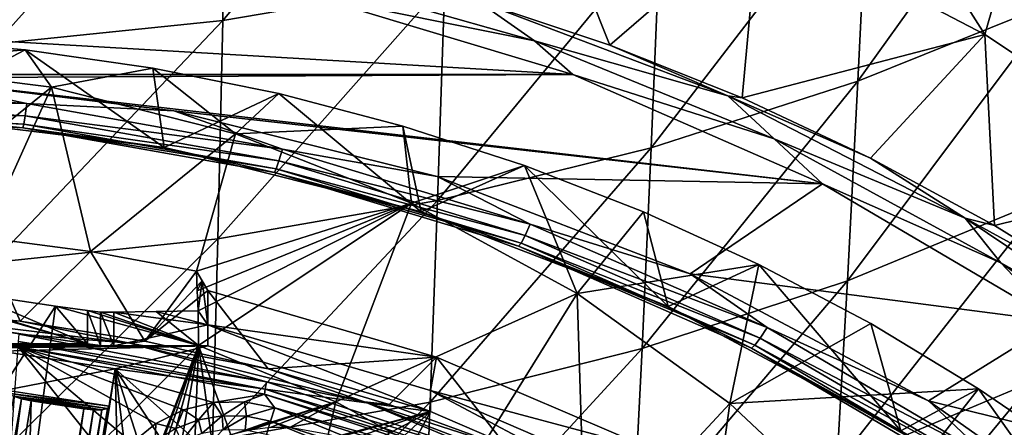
# Model space of a CAD drawing. Header units: metres. Extents: x -25 to 70, y -236 to 25.
# Tile 149 of 256: x 1.46 to 7.16, y -209.4 to -207.04. Entities that reach past the tile are written whole.
import ezdxf

# ---------------------------------------------------------------- set-up
doc = ezdxf.new("R2010")
doc.units = ezdxf.units.M
doc.layers.add('solid_10481002', color=7, linetype='CONTINUOUS')

msp = doc.modelspace()

# ---------------------------------------------------------------- linework, layer by layer
at = {"layer": 'solid_10481002'}
for points in [[(5.969566, -205.426224, 228.410736), (7.052055, -207.125656, 228.119614), (5.741414, -206.442047, 227.924866)], [(7.328369, -206.16243, 228.631714), (7.052055, -207.125656, 228.119614), (5.969566, -205.426224, 228.410736)], [(2.636474, -207.044205, 345.42334), (3.921682, -206.824417, 345.223816), (3.959656, -205.462524, 347.036469)], [(2.663156, -205.678864, 347.251068), (2.636474, -207.044205, 345.42334), (3.959656, -205.462524, 347.036469)], [(2.663156, -205.678864, 347.251068), (1.333028, -205.81189, 347.381897), (1.318986, -207.178864, 345.544708)], [(2.663156, -205.678864, 347.251068), (1.318986, -207.178864, 345.544708), (2.636474, -207.044205, 345.42334)], [(6.316297, -207.394989, 342.742767), (7.469257, -206.932022, 342.369812), (7.538171, -205.690842, 344.208344)], [(6.376955, -206.143921, 344.611053), (6.316297, -207.394989, 342.742767), (7.538171, -205.690842, 344.208344)], [(4.365254, -205.898285, 227.770462), (4.879149, -207.187866, 227.527298), (4.113551, -206.932922, 227.458908)], [(4.365254, -205.898285, 227.770462), (5.741414, -206.442047, 227.924866), (4.879149, -207.187866, 227.527298)], [(5.118453, -207.781296, 343.057587), (6.316297, -207.394989, 342.742767), (6.376955, -206.143921, 344.611053)], [(5.169957, -206.523071, 344.951263), (5.118453, -207.781296, 343.057587), (6.376955, -206.143921, 344.611053)], [(7.328369, -206.16243, 228.631714), (8.282196, -207.94165, 228.351852), (7.052055, -207.125656, 228.119614)], [(5.741414, -206.442047, 227.924866), (5.645044, -207.493225, 227.609482), (4.879149, -207.187866, 227.527298)], [(5.741414, -206.442047, 227.924866), (7.052055, -207.125656, 228.119614), (5.645044, -207.493225, 227.609482)], [(3.880531, -208.087387, 343.309509), (5.118453, -207.781296, 343.057587), (5.169957, -206.523071, 344.951263)], [(3.921682, -206.824417, 345.223816), (3.880531, -208.087387, 343.309509), (5.169957, -206.523071, 344.951263)], [(2.993593, -206.75029, 227.373947), (4.441422, -207.161819, 227.476593), (3.147162, -206.898773, 227.398331)], [(4.113551, -206.932922, 227.458908), (4.441422, -207.161819, 227.476593), (2.993593, -206.75029, 227.373947)], [(2.607155, -208.309845, 343.493744), (3.880531, -208.087387, 343.309509), (3.921682, -206.824417, 345.223816)], [(2.636474, -207.044205, 345.42334), (2.607155, -208.309845, 343.493744), (3.921682, -206.824417, 345.223816)], [(-4.661987, -207.357849, 227.512589), (-3.145902, -206.89888, 227.398193), (4.66325, -207.357773, 227.512802)], [(-3.145902, -206.89888, 227.398193), (3.147162, -206.898773, 227.398331), (4.66325, -207.357773, 227.512802)], [(4.441422, -207.161819, 227.476593), (4.66325, -207.357773, 227.512802), (3.147162, -206.898773, 227.398331)], [(5.5631, -207.480804, 227.595551), (4.441422, -207.161819, 227.476593), (4.113551, -206.932922, 227.458908)], [(5.5631, -207.480804, 227.595551), (4.113551, -206.932922, 227.458908), (4.879149, -207.187866, 227.527298)], [(6.254747, -208.551529, 340.775513), (7.400102, -208.079788, 340.433136), (7.469257, -206.932022, 342.369812)], [(6.316297, -207.394989, 342.742767), (6.254747, -208.551529, 340.775513), (7.469257, -206.932022, 342.369812)], [(2.636474, -207.044205, 345.42334), (1.318986, -207.178864, 345.544708), (1.303339, -208.44545, 343.605713)], [(2.636474, -207.044205, 345.42334), (1.303339, -208.44545, 343.605713), (2.607155, -208.309845, 343.493744)], [(7.052055, -207.125656, 228.119614), (6.388634, -207.841721, 227.703583), (5.645044, -207.493225, 227.609482)], [(7.052055, -207.125656, 228.119614), (7.107646, -208.231979, 227.809372), (6.388634, -207.841721, 227.703583)], [(7.052055, -207.125656, 228.119614), (8.282196, -207.94165, 228.351852), (7.107646, -208.231979, 227.809372)], [(0.551005, -207.294342, 229.626434), (0.747106, -207.150986, 229.65094), (1.491334, -207.214584, 229.678238)], [(1.491334, -207.214584, 229.678238), (0.747106, -207.150986, 229.65094), (0.769136, -207.593689, 227.881012)], [(4.441422, -207.161819, 227.476593), (5.83113, -207.730331, 227.618378), (4.66325, -207.357773, 227.512802)], [(5.5631, -207.480804, 227.595551), (5.83113, -207.730331, 227.618378), (4.441422, -207.161819, 227.476593)], [(5.5631, -207.480804, 227.595551), (4.879149, -207.187866, 227.527298), (5.645044, -207.493225, 227.609482)], [(1.643303, -207.430771, 229.660446), (0.551005, -207.294342, 229.626434), (1.491334, -207.214584, 229.678238)], [(1.491334, -207.214584, 229.678238), (0.769136, -207.593689, 227.881012), (2.295373, -207.780762, 227.927658)], [(2.23004, -207.320297, 229.723755), (1.491334, -207.214584, 229.678238), (2.295373, -207.780762, 227.927658)], [(1.643303, -207.430771, 229.660446), (1.491334, -207.214584, 229.678238), (2.23004, -207.320297, 229.723755)], [(1.643303, -207.430771, 229.660446), (0.625762, -208.251694, 229.55455), (0.551005, -207.294342, 229.626434)], [(0.78821, -207.375824, 227.517212), (-4.661987, -207.357849, 227.512589), (4.66325, -207.357773, 227.512802)], [(0.78821, -207.375824, 227.517212), (4.66325, -207.357773, 227.512802), (6.110389, -207.990799, 227.67067)], [(2.708725, -207.70134, 229.727905), (1.643303, -207.430771, 229.660446), (2.23004, -207.320297, 229.723755)], [(2.960108, -207.46759, 229.78746), (2.23004, -207.320297, 229.723755), (2.295373, -207.780762, 227.927658)], [(2.708725, -207.70134, 229.727905), (2.23004, -207.320297, 229.723755), (2.960108, -207.46759, 229.78746)], [(5.83113, -207.730331, 227.618378), (6.110389, -207.990799, 227.67067), (4.66325, -207.357773, 227.512802)], [(1.501546, -207.526001, 227.569992), (-0.000048, -207.437866, 227.548019), (0.78821, -207.375824, 227.517212)], [(2.352052, -207.567551, 227.565048), (0.78821, -207.375824, 227.517212), (6.110389, -207.990799, 227.67067)], [(1.501546, -207.526001, 227.569992), (0.78821, -207.375824, 227.517212), (2.352052, -207.567551, 227.565048)], [(5.065545, -208.944077, 341.064178), (6.254747, -208.551529, 340.775513), (6.316297, -207.394989, 342.742767)], [(5.118453, -207.781296, 343.057587), (5.065545, -208.944077, 341.064178), (6.316297, -207.394989, 342.742767)], [(-0.000048, -207.508835, 227.609604), (-0.000048, -207.437866, 227.548019), (1.501546, -207.526001, 227.569992)], [(1.643303, -207.430771, 229.660446), (1.249565, -208.300934, 229.573746), (0.625762, -208.251694, 229.55455)], [(1.643303, -207.430771, 229.660446), (1.869357, -208.382813, 229.605774), (1.249565, -208.300934, 229.573746)], [(2.708725, -207.70134, 229.727905), (1.869357, -208.382813, 229.605774), (1.643303, -207.430771, 229.660446)], [(2.960108, -207.46759, 229.78746), (2.295373, -207.780762, 227.927658), (3.78541, -208.151978, 228.020218)], [(2.708725, -207.70134, 229.727905), (2.960108, -207.46759, 229.78746), (3.679162, -207.655899, 229.8694)], [(3.679162, -207.655899, 229.8694), (2.960108, -207.46759, 229.78746), (3.78541, -208.151978, 228.020218)], [(6.93643, -208.188522, 227.772034), (5.83113, -207.730331, 227.618378), (5.5631, -207.480804, 227.595551)], [(5.5631, -207.480804, 227.595551), (5.645044, -207.493225, 227.609482), (6.388634, -207.841721, 227.703583)], [(6.93643, -208.188522, 227.772034), (5.5631, -207.480804, 227.595551), (6.388634, -207.841721, 227.703583)], [(-0.000048, -207.508835, 227.609604), (1.501546, -207.526001, 227.569992), (1.491451, -207.596375, 227.631439)], [(-0.000048, -207.508835, 227.609604), (1.491451, -207.596375, 227.631439), (-0.000048, -207.557251, 227.690125)], [(1.491451, -207.596375, 227.631439), (1.501546, -207.526001, 227.569992), (2.981244, -207.789108, 227.635605)], [(2.981244, -207.789108, 227.635605), (1.501546, -207.526001, 227.569992), (2.352052, -207.567551, 227.565048)], [(-0.000048, -207.557251, 227.690125), (1.483439, -207.644333, 227.711823), (-0.000048, -207.578415, 227.781662)], [(1.491451, -207.596375, 227.631439), (1.483439, -207.644333, 227.711823), (-0.000048, -207.557251, 227.690125)], [(-0.000048, -207.578415, 227.781662), (1.478296, -207.665176, 227.803299), (0.769136, -207.593689, 227.881012)], [(1.483439, -207.644333, 227.711823), (1.478296, -207.665176, 227.803299), (-0.000048, -207.578415, 227.781662)], [(1.478296, -207.665176, 227.803299), (2.295373, -207.780762, 227.927658), (0.769136, -207.593689, 227.881012)], [(1.491451, -207.596375, 227.631439), (2.961201, -207.857712, 227.696594), (1.483439, -207.644333, 227.711823)], [(1.491451, -207.596375, 227.631439), (2.981244, -207.789108, 227.635605), (2.961201, -207.857712, 227.696594)], [(3.878799, -207.947983, 227.659943), (2.352052, -207.567551, 227.565048), (6.110389, -207.990799, 227.67067)], [(2.981244, -207.789108, 227.635605), (2.352052, -207.567551, 227.565048), (3.878799, -207.947983, 227.659943)], [(1.483439, -207.644333, 227.711823), (2.945294, -207.904266, 227.776642), (1.478296, -207.665176, 227.803299)], [(2.961201, -207.857712, 227.696594), (2.945294, -207.904266, 227.776642), (1.483439, -207.644333, 227.711823)], [(3.729847, -208.101624, 229.827713), (2.708725, -207.70134, 229.727905), (3.679162, -207.655899, 229.8694)], [(4.384169, -207.884308, 229.969528), (3.679162, -207.655899, 229.8694), (3.78541, -208.151978, 228.020218)], [(3.729847, -208.101624, 229.827713), (3.679162, -207.655899, 229.8694), (4.384169, -207.884308, 229.969528)], [(1.478296, -207.665176, 227.803299), (2.935083, -207.92421, 227.867889), (2.295373, -207.780762, 227.927658)], [(2.945294, -207.904266, 227.776642), (2.935083, -207.92421, 227.867889), (1.478296, -207.665176, 227.803299)], [(2.708725, -207.70134, 229.727905), (2.483156, -208.496979, 229.650635), (1.869357, -208.382813, 229.605774)], [(3.729847, -208.101624, 229.827713), (2.483156, -208.496979, 229.650635), (2.708725, -207.70134, 229.727905)], [(5.83113, -207.730331, 227.618378), (7.144486, -208.448441, 227.797455), (6.110389, -207.990799, 227.67067)], [(6.93643, -208.188522, 227.772034), (7.144486, -208.448441, 227.797455), (5.83113, -207.730331, 227.618378)], [(2.935083, -207.92421, 227.867889), (3.78541, -208.151978, 228.020218), (2.295373, -207.780762, 227.927658)], [(2.961201, -207.857712, 227.696594), (2.981244, -207.789108, 227.635605), (4.417468, -208.223358, 227.743866)], [(4.417468, -208.223358, 227.743866), (2.981244, -207.789108, 227.635605), (3.878799, -207.947983, 227.659943)], [(3.837705, -209.254166, 341.295074), (5.065545, -208.944077, 341.064178), (5.118453, -207.781296, 343.057587)], [(3.880531, -208.087387, 343.309509), (3.837705, -209.254166, 341.295074), (5.118453, -207.781296, 343.057587)], [(2.961201, -207.857712, 227.696594), (4.38777, -208.289047, 227.804138), (2.945294, -207.904266, 227.776642)], [(2.961201, -207.857712, 227.696594), (4.417468, -208.223358, 227.743866), (4.38777, -208.289047, 227.804138)], [(4.689968, -208.625092, 229.958221), (3.729847, -208.101624, 229.827713), (4.384169, -207.884308, 229.969528)], [(4.384169, -207.884308, 229.969528), (3.78541, -208.151978, 228.020218), (5.215748, -208.701462, 228.157211)], [(5.072768, -208.151917, 230.087845), (4.384169, -207.884308, 229.969528), (5.215748, -208.701462, 228.157211)], [(4.689968, -208.625092, 229.958221), (4.384169, -207.884308, 229.969528), (5.072768, -208.151917, 230.087845)], [(6.93643, -208.188522, 227.772034), (6.388634, -207.841721, 227.703583), (7.107646, -208.231979, 227.809372)], [(2.945294, -207.904266, 227.776642), (4.364199, -208.333282, 227.883606), (2.935083, -207.92421, 227.867889)], [(2.935083, -207.92421, 227.867889), (4.349069, -208.351746, 227.974472), (3.78541, -208.151978, 228.020218)], [(4.364199, -208.333282, 227.883606), (4.349069, -208.351746, 227.974472), (2.935083, -207.92421, 227.867889)], [(4.38777, -208.289047, 227.804138), (4.364199, -208.333282, 227.883606), (2.945294, -207.904266, 227.776642)], [(8.282196, -207.94165, 228.351852), (7.799707, -208.662659, 227.926559), (7.107646, -208.231979, 227.809372)], [(5.344372, -208.511108, 227.800385), (3.878799, -207.947983, 227.659943), (6.110389, -207.990799, 227.67067)], [(4.417468, -208.223358, 227.743866), (3.878799, -207.947983, 227.659943), (5.344372, -208.511108, 227.800385)], [(5.344372, -208.511108, 227.800385), (6.110389, -207.990799, 227.67067), (7.466914, -208.788239, 227.869537)], [(7.144486, -208.448441, 227.797455), (7.466914, -208.788239, 227.869537), (6.110389, -207.990799, 227.67067)], [(3.729847, -208.101624, 229.827713), (2.488124, -208.611069, 229.648483), (2.483156, -208.496979, 229.650635)], [(3.729847, -208.101624, 229.827713), (2.49291, -208.725418, 229.647522), (2.488124, -208.611069, 229.648483)], [(2.495864, -208.92627, 229.6483), (2.49291, -208.725418, 229.647522), (3.729847, -208.101624, 229.827713)], [(3.290888, -209.252716, 229.729691), (2.495864, -208.92627, 229.6483), (3.729847, -208.101624, 229.827713)], [(2.576243, -209.478699, 341.463898), (3.837705, -209.254166, 341.295074), (3.880531, -208.087387, 343.309509)], [(2.607155, -208.309845, 343.493744), (2.576243, -209.478699, 341.463898), (3.880531, -208.087387, 343.309509)], [(3.290888, -209.252716, 229.729691), (3.729847, -208.101624, 229.827713), (4.689968, -208.625092, 229.958221)], [(6.193647, -209.614944, 338.711304), (7.332053, -209.135483, 338.400665), (7.400102, -208.079788, 340.433136)], [(6.254747, -208.551529, 340.775513), (6.193647, -209.614944, 338.711304), (7.400102, -208.079788, 340.433136)], [(4.349069, -208.351746, 227.974472), (5.215748, -208.701462, 228.157211), (3.78541, -208.151978, 228.020218)], [(4.689968, -208.625092, 229.958221), (5.072768, -208.151917, 230.087845), (5.742308, -208.457565, 230.224304)], [(5.742308, -208.457565, 230.224304), (5.072768, -208.151917, 230.087845), (5.215748, -208.701462, 228.157211)], [(4.38777, -208.289047, 227.804138), (4.417468, -208.223358, 227.743866), (5.789274, -208.822418, 227.893234)], [(5.789274, -208.822418, 227.893234), (4.417468, -208.223358, 227.743866), (5.344372, -208.511108, 227.800385)], [(8.214706, -209.046341, 227.985931), (7.144486, -208.448441, 227.797455), (6.93643, -208.188522, 227.772034)], [(6.93643, -208.188522, 227.772034), (7.107646, -208.231979, 227.809372), (7.799707, -208.662659, 227.926559)], [(8.214706, -209.046341, 227.985931), (6.93643, -208.188522, 227.772034), (7.799707, -208.662659, 227.926559)], [(1.461845, -208.785217, 227.738403), (0.732467, -208.715515, 227.721024), (1.249565, -208.300934, 229.573746)], [(1.461845, -208.785217, 227.738403), (1.249565, -208.300934, 229.573746), (1.869357, -208.382813, 229.605774)], [(2.607155, -208.309845, 343.493744), (1.303339, -208.44545, 343.605713), (1.286636, -209.614853, 341.566803)], [(2.607155, -208.309845, 343.493744), (1.286636, -209.614853, 341.566803), (2.576243, -209.478699, 341.463898)], [(4.364199, -208.333282, 227.883606), (5.719464, -208.92511, 228.031158), (4.349069, -208.351746, 227.974472)], [(4.38777, -208.289047, 227.804138), (5.750353, -208.884079, 227.952499), (4.364199, -208.333282, 227.883606)], [(5.750353, -208.884079, 227.952499), (5.719464, -208.92511, 228.031158), (4.364199, -208.333282, 227.883606)], [(4.38777, -208.289047, 227.804138), (5.789274, -208.822418, 227.893234), (5.750353, -208.884079, 227.952499)], [(2.184964, -208.901062, 227.767288), (1.461845, -208.785217, 227.738403), (1.869357, -208.382813, 229.605774)], [(2.184964, -208.901062, 227.767288), (1.869357, -208.382813, 229.605774), (2.483156, -208.496979, 229.650635)], [(4.349069, -208.351746, 227.974472), (5.699635, -208.941528, 228.121521), (5.215748, -208.701462, 228.157211)], [(5.719464, -208.92511, 228.031158), (5.699635, -208.941528, 228.121521), (4.349069, -208.351746, 227.974472)], [(7.144486, -208.448441, 227.797455), (8.364285, -209.306671, 228.011459), (7.466914, -208.788239, 227.869537)], [(8.214706, -209.046341, 227.985931), (8.364285, -209.306671, 228.011459), (7.144486, -208.448441, 227.797455)], [(2.516572, -208.552719, 229.45874), (2.184964, -208.901062, 227.767288), (2.483156, -208.496979, 229.650635)], [(2.488124, -208.611069, 229.648483), (2.516572, -208.552719, 229.45874), (2.483156, -208.496979, 229.650635)], [(5.573385, -209.263168, 230.117325), (4.689968, -208.625092, 229.958221), (5.742308, -208.457565, 230.224304)], [(5.742308, -208.457565, 230.224304), (5.215748, -208.701462, 228.157211), (6.56383, -209.420563, 228.336517)], [(6.725602, -209.248032, 227.984161), (5.344372, -208.511108, 227.800385), (7.466914, -208.788239, 227.869537)], [(5.789274, -208.822418, 227.893234), (5.344372, -208.511108, 227.800385), (6.725602, -209.248032, 227.984161)], [(5.573385, -209.263168, 230.117325), (5.742308, -208.457565, 230.224304), (6.390315, -208.799957, 230.37883)], [(6.390315, -208.799957, 230.37883), (5.742308, -208.457565, 230.224304), (6.56383, -209.420563, 228.336517)], [(0.475547, -208.5177, 229.547638), (0.475547, -208.709839, 228.777023), (1.851239, -208.917328, 228.828751)], [(0.581337, -208.534195, 229.549454), (0.475547, -208.5177, 229.547638), (1.851239, -208.917328, 228.828751)], [(1.163482, -208.623291, 229.566162), (0.581337, -208.534195, 229.549454), (1.851239, -208.917328, 228.828751)], [(2.516572, -208.552719, 229.45874), (2.549952, -208.60849, 229.267059), (2.184964, -208.901062, 227.767288)], [(2.488124, -208.611069, 229.648483), (2.49291, -208.725418, 229.647522), (2.516572, -208.552719, 229.45874)], [(2.549952, -208.807892, 229.316772), (2.516572, -208.552719, 229.45874), (2.49291, -208.725418, 229.647522)], [(2.549952, -208.807892, 229.316772), (2.549952, -208.60849, 229.267059), (2.516572, -208.552719, 229.45874)], [(5.012529, -210.012939, 338.972931), (6.193647, -209.614944, 338.711304), (6.254747, -208.551529, 340.775513)], [(5.065545, -208.944077, 341.064178), (5.012529, -210.012939, 338.972931), (6.254747, -208.551529, 340.775513)], [(1.666775, -208.698044, 229.589752), (0.944585, -209.808334, 229.635178), (1.163482, -208.623291, 229.566162)], [(1.666775, -208.698044, 229.589752), (1.163482, -208.623291, 229.566162), (1.851239, -208.917328, 228.828751)], [(2.549952, -208.60849, 229.267059), (2.898725, -209.062546, 227.807556), (2.184964, -208.901062, 227.767288)], [(2.549952, -208.60849, 229.267059), (3.873839, -208.993835, 229.363144), (2.898725, -209.062546, 227.807556)], [(2.549952, -208.807892, 229.316772), (3.873839, -208.993835, 229.363144), (2.549952, -208.60849, 229.267059)], [(4.041564, -209.666367, 229.832825), (3.290888, -209.252716, 229.729691), (4.689968, -208.625092, 229.958221)], [(4.737777, -210.161636, 229.956314), (4.041564, -209.666367, 229.832825), (4.689968, -208.625092, 229.958221)], [(4.737777, -210.161636, 229.956314), (4.689968, -208.625092, 229.958221), (5.573385, -209.263168, 230.117325)], [(1.851239, -208.917328, 228.828751), (0.475547, -208.709839, 228.777023), (-1.851334, -208.917328, 228.828751)], [(0.702564, -208.742996, 227.645203), (0.732467, -208.715515, 227.721024), (1.461845, -208.785217, 227.738403)], [(1.502363, -209.917084, 229.662277), (0.944585, -209.808334, 229.635178), (1.666775, -208.698044, 229.589752)], [(2.495864, -208.92627, 229.6483), (1.502363, -209.917084, 229.662277), (1.666775, -208.698044, 229.589752)], [(1.851239, -208.724899, 229.600525), (1.666775, -208.698044, 229.589752), (1.851239, -208.917328, 228.828751)], [(2.495864, -208.92627, 229.6483), (1.666775, -208.698044, 229.589752), (1.851239, -208.724899, 229.600525)], [(1.851239, -208.724899, 229.600525), (1.851239, -208.917328, 228.828751), (1.927812, -208.925964, 228.830902)], [(1.927867, -208.73288, 229.605331), (1.851239, -208.724899, 229.600525), (1.927812, -208.925964, 228.830902)], [(2.495864, -208.92627, 229.6483), (1.851239, -208.724899, 229.600525), (1.927867, -208.73288, 229.605331)], [(1.927867, -208.73288, 229.605331), (1.927812, -208.925964, 228.830902), (2.004843, -208.928848, 228.831635)], [(2.004843, -208.734695, 229.610352), (1.927867, -208.73288, 229.605331), (2.004843, -208.928848, 228.831635)], [(2.495864, -208.92627, 229.6483), (1.927867, -208.73288, 229.605331), (2.004843, -208.734695, 229.610352)], [(2.249442, -208.730347, 229.627777), (2.004843, -208.734695, 229.610352), (2.549952, -208.807892, 229.316772)], [(2.495864, -208.92627, 229.6483), (2.004843, -208.734695, 229.610352), (2.249442, -208.730347, 229.627777)], [(2.004843, -208.734695, 229.610352), (2.004843, -208.928848, 228.831635), (2.549952, -208.807892, 229.316772)], [(2.249442, -208.730347, 229.627777), (2.549952, -208.807892, 229.316772), (2.49291, -208.725418, 229.647522)], [(2.495864, -208.92627, 229.6483), (2.249442, -208.730347, 229.627777), (2.49291, -208.725418, 229.647522)], [(5.699635, -208.941528, 228.121521), (6.56383, -209.420563, 228.336517), (5.215748, -208.701462, 228.157211)], [(2.096708, -208.913895, 227.687805), (0.702564, -208.742996, 227.645203), (1.461845, -208.785217, 227.738403)], [(2.096708, -208.913895, 227.687805), (1.456595, -208.861496, 227.597351), (0.702564, -208.742996, 227.645203)], [(2.096708, -208.913895, 227.687805), (1.461845, -208.785217, 227.738403), (2.184964, -208.901062, 227.767288)], [(6.725602, -209.248032, 227.984161), (7.466914, -208.788239, 227.869537), (8.714194, -209.739029, 228.106628)], [(2.549952, -208.928848, 228.831635), (2.549952, -208.807892, 229.316772), (2.004843, -208.928848, 228.831635)], [(3.838787, -209.188187, 229.411591), (3.873839, -208.993835, 229.363144), (2.549952, -208.807892, 229.316772)], [(3.838787, -209.309143, 228.926453), (3.838787, -209.188187, 229.411591), (2.549952, -208.807892, 229.316772)], [(3.838787, -209.309143, 228.926453), (2.549952, -208.807892, 229.316772), (2.549952, -208.928848, 228.831635)], [(5.573385, -209.263168, 230.117325), (6.390315, -208.799957, 230.37883), (7.014618, -209.17778, 230.551407)], [(5.750353, -208.884079, 227.952499), (5.789274, -208.822418, 227.893234), (7.076659, -209.57756, 228.081512)], [(7.076659, -209.57756, 228.081512), (5.789274, -208.822418, 227.893234), (6.725602, -209.248032, 227.984161)], [(7.014618, -209.17778, 230.551407), (6.390315, -208.799957, 230.37883), (6.56383, -209.420563, 228.336517)], [(1.453131, -208.903198, 227.538879), (2.881445, -209.178864, 227.607605), (1.45097, -208.933792, 227.482758)], [(1.456595, -208.861496, 227.597351), (2.888314, -209.137817, 227.666245), (1.453131, -208.903198, 227.538879)], [(2.888314, -209.137817, 227.666245), (2.881445, -209.178864, 227.607605), (1.453131, -208.903198, 227.538879)], [(2.096708, -208.913895, 227.687805), (2.888314, -209.137817, 227.666245), (1.456595, -208.861496, 227.597351)], [(2.096708, -208.913895, 227.687805), (2.184964, -208.901062, 227.767288), (2.898725, -209.062546, 227.807556)], [(5.750353, -208.884079, 227.952499), (7.029084, -209.634125, 228.139511), (5.719464, -208.92511, 228.031158)], [(5.750353, -208.884079, 227.952499), (7.076659, -209.57756, 228.081512), (7.029084, -209.634125, 228.139511)], [(1.927812, -208.925964, 228.830902), (-1.927908, -208.925964, 228.830902), (-2.004939, -208.928848, 228.831635)], [(2.004843, -208.928848, 228.831635), (1.927812, -208.925964, 228.830902), (-2.004939, -208.928848, 228.831635)], [(-1.385043, -208.96582, 228.840851), (2.004843, -208.928848, 228.831635), (-2.004939, -208.928848, 228.831635)], [(1.851239, -208.917328, 228.828751), (-1.851334, -208.917328, 228.828751), (-1.927908, -208.925964, 228.830902)], [(1.927812, -208.925964, 228.830902), (1.851239, -208.917328, 228.828751), (-1.927908, -208.925964, 228.830902)], [(-1.385043, -208.96582, 228.840851), (2.549952, -208.928848, 228.831635), (2.004843, -208.928848, 228.831635)], [(-1.385043, -208.96582, 228.840851), (1.350577, -208.960541, 228.839523), (2.549952, -208.928848, 228.831635)], [(1.299952, -210.951477, 227.985825), (1.45097, -208.933792, 227.482758), (2.002328, -209.629135, 227.656128)], [(1.350577, -208.960541, 228.839523), (2.01193, -209.062164, 228.864868), (2.549952, -208.928848, 228.831635)], [(1.37774, -209.186279, 228.014389), (2.01193, -209.062164, 228.864868), (1.350577, -208.960541, 228.839523)], [(2.582509, -209.257309, 227.563416), (1.45097, -208.933792, 227.482758), (2.877207, -209.209061, 227.551392)], [(2.881445, -209.178864, 227.607605), (2.877207, -209.209061, 227.551392), (1.45097, -208.933792, 227.482758)], [(2.110998, -209.490433, 227.621536), (2.002328, -209.629135, 227.656128), (1.45097, -208.933792, 227.482758)], [(2.248641, -209.378845, 227.593719), (2.110998, -209.490433, 227.621536), (1.45097, -208.933792, 227.482758)], [(2.408571, -209.299774, 227.574005), (2.248641, -209.378845, 227.593719), (1.45097, -208.933792, 227.482758)], [(2.582509, -209.257309, 227.563416), (2.408571, -209.299774, 227.574005), (1.45097, -208.933792, 227.482758)], [(2.495864, -208.92627, 229.6483), (2.048136, -210.074844, 229.701599), (1.502363, -209.917084, 229.662277)], [(2.01193, -209.062164, 228.864868), (3.838787, -209.309143, 228.926453), (2.549952, -208.928848, 228.831635)], [(2.495864, -208.92627, 229.6483), (2.089332, -209.969879, 229.690384), (2.048136, -210.074844, 229.701599)], [(2.495864, -208.92627, 229.6483), (2.14413, -209.867554, 229.681381), (2.089332, -209.969879, 229.690384)], [(3.457784, -209.252975, 227.772354), (2.096708, -208.913895, 227.687805), (2.898725, -209.062546, 227.807556)], [(3.457784, -209.252975, 227.772354), (2.888314, -209.137817, 227.666245), (2.096708, -208.913895, 227.687805)], [(2.495864, -208.92627, 229.6483), (2.210869, -209.772125, 229.675034), (2.14413, -209.867554, 229.681381)], [(2.495864, -208.92627, 229.6483), (2.288639, -209.684982, 229.67131), (2.210869, -209.772125, 229.675034)], [(2.495864, -208.92627, 229.6483), (2.37625, -209.607529, 229.670197), (2.288639, -209.684982, 229.67131)], [(2.495864, -208.92627, 229.6483), (2.472257, -209.541077, 229.671555), (2.37625, -209.607529, 229.670197)], [(2.495864, -208.92627, 229.6483), (2.575278, -209.486588, 229.675186), (2.472257, -209.541077, 229.671555)], [(2.495864, -208.92627, 229.6483), (2.683533, -209.444931, 229.680878), (2.575278, -209.486588, 229.675186)], [(3.290888, -209.252716, 229.729691), (2.683533, -209.444931, 229.680878), (2.495864, -208.92627, 229.6483)], [(3.794378, -210.326462, 339.182068), (5.012529, -210.012939, 338.972931), (5.065545, -208.944077, 341.064178)], [(3.837705, -209.254166, 341.295074), (3.794378, -210.326462, 339.182068), (5.065545, -208.944077, 341.064178)], [(5.719464, -208.92511, 228.031158), (6.991325, -209.671143, 228.217178), (5.699635, -208.941528, 228.121521)], [(5.699635, -208.941528, 228.121521), (6.967086, -209.684967, 228.306885), (6.56383, -209.420563, 228.336517)], [(6.991325, -209.671143, 228.217178), (6.967086, -209.684967, 228.306885), (5.699635, -208.941528, 228.121521)], [(7.029084, -209.634125, 228.139511), (6.991325, -209.671143, 228.217178), (5.719464, -208.92511, 228.031158)], [(3.873839, -208.993835, 229.363144), (3.600074, -209.268982, 227.859024), (2.898725, -209.062546, 227.807556)], [(3.873839, -208.993835, 229.363144), (4.286006, -209.51947, 227.921478), (3.600074, -209.268982, 227.859024)], [(3.838787, -209.188187, 229.411591), (5.138758, -209.53447, 229.49794), (3.873839, -208.993835, 229.363144)], [(3.873839, -208.993835, 229.363144), (5.138758, -209.53447, 229.49794), (4.286006, -209.51947, 227.921478)], [(1.980097, -209.278839, 228.037476), (2.01193, -209.062164, 228.864868), (1.37774, -209.186279, 228.014389)], [(2.01193, -209.062164, 228.864868), (1.666941, -211.175644, 229.391815), (2.041253, -210.233276, 229.15686)], [(1.807766, -210.334564, 228.301376), (1.666941, -211.175644, 229.391815), (2.01193, -209.062164, 228.864868)], [(1.807766, -210.334564, 228.301376), (2.01193, -209.062164, 228.864868), (1.980097, -209.278839, 228.037476)], [(2.01193, -209.062164, 228.864868), (2.646933, -209.62529, 229.005264), (3.838787, -209.309143, 228.926453)], [(2.01193, -209.062164, 228.864868), (2.443118, -209.719604, 229.028778), (2.646933, -209.62529, 229.005264)], [(2.01193, -209.062164, 228.864868), (2.268, -209.857925, 229.063278), (2.443118, -209.719604, 229.028778)], [(2.01193, -209.062164, 228.864868), (2.131472, -210.03244, 229.106781), (2.268, -209.857925, 229.063278)], [(2.01193, -209.062164, 228.864868), (2.041253, -210.233276, 229.15686), (2.131472, -210.03244, 229.106781)], [(3.457784, -209.252975, 227.772354), (2.898725, -209.062546, 227.807556), (3.600074, -209.268982, 227.859024)], [(2.888314, -209.137817, 227.666245), (4.270613, -209.593109, 227.779755), (2.881445, -209.178864, 227.607605)], [(3.457784, -209.252975, 227.772354), (4.270613, -209.593109, 227.779755), (2.888314, -209.137817, 227.666245)], [(6.133721, -210.586029, 336.552612), (7.265578, -210.099823, 336.275299), (7.332053, -209.135483, 338.400665)], [(6.193647, -209.614944, 338.711304), (6.133721, -210.586029, 336.552612), (7.332053, -209.135483, 338.400665)], [(1.390303, -209.202652, 227.960999), (1.980097, -209.278839, 228.037476), (1.37774, -209.186279, 228.014389)], [(2.881445, -209.178864, 227.607605), (4.260457, -209.633072, 227.720856), (2.877207, -209.209061, 227.551392)], [(4.270613, -209.593109, 227.779755), (4.260457, -209.633072, 227.720856), (2.881445, -209.178864, 227.607605)], [(3.838787, -209.188187, 229.411591), (5.070076, -209.718506, 229.543823), (5.138758, -209.53447, 229.49794)], [(5.070076, -209.839462, 229.05867), (5.070076, -209.718506, 229.543823), (3.838787, -209.188187, 229.411591)], [(5.070076, -209.839462, 229.05867), (3.838787, -209.188187, 229.411591), (3.838787, -209.309143, 228.926453)], [(6.365651, -210.005432, 230.302383), (5.573385, -209.263168, 230.117325), (7.014618, -209.17778, 230.551407)], [(6.365651, -210.005432, 230.302383), (7.014618, -209.17778, 230.551407), (7.533452, -209.531815, 230.715042)], [(7.014618, -209.17778, 230.551407), (6.56383, -209.420563, 228.336517), (7.808396, -210.297928, 228.555267)], [(7.533452, -209.531815, 230.715042), (7.014618, -209.17778, 230.551407), (7.808396, -210.297928, 228.555267)], [(1.087182, -211.397415, 228.443726), (1.469952, -209.235123, 227.888626), (1.422611, -209.219772, 227.916931)], [(1.087182, -211.397415, 228.443726), (1.120038, -211.444778, 228.435654), (1.469952, -209.235123, 227.888626)], [(1.120038, -211.444778, 228.435654), (1.158161, -211.496292, 228.441147), (1.469952, -209.235123, 227.888626)], [(1.469952, -209.235123, 227.888626), (1.158161, -211.496292, 228.441147), (1.525407, -209.246475, 227.880203)], [(1.464392, -211.543365, 228.452881), (1.525407, -209.246475, 227.880203), (1.158161, -211.496292, 228.441147)], [(1.390303, -209.202652, 227.960999), (1.967228, -209.291321, 227.983109), (1.980097, -209.278839, 228.037476)], [(1.390303, -209.202652, 227.960999), (1.422611, -209.219772, 227.916931), (1.967228, -209.291321, 227.983109)], [(1.422611, -209.219772, 227.916931), (1.934665, -209.298462, 227.936554), (1.967228, -209.291321, 227.983109)], [(1.422611, -209.219772, 227.916931), (1.469952, -209.235123, 227.888626), (1.934665, -209.298462, 227.936554)], [(1.464392, -211.543365, 228.452881), (1.831638, -209.293533, 227.891937), (1.525407, -209.246475, 227.880203)], [(1.469952, -209.235123, 227.888626), (1.525407, -209.246475, 227.880203), (1.887153, -209.29924, 227.904617)], [(1.469952, -209.235123, 227.888626), (1.887153, -209.29924, 227.904617), (1.934665, -209.298462, 227.936554)], [(1.887153, -209.29924, 227.904617), (1.525407, -209.246475, 227.880203), (1.831638, -209.293533, 227.891937)], [(2.544678, -210.552704, 339.335114), (3.794378, -210.326462, 339.182068), (3.837705, -209.254166, 341.295074)], [(2.576243, -209.478699, 341.463898), (2.544678, -210.552704, 339.335114), (3.837705, -209.254166, 341.295074)], [(2.762033, -209.25354, 227.562485), (2.582509, -209.257309, 227.563416), (2.877207, -209.209061, 227.551392)], [(2.633106, -209.333923, 227.570999), (2.582509, -209.257309, 227.563416), (2.762033, -209.25354, 227.562485)], [(2.633106, -209.333923, 227.570999), (2.762033, -209.25354, 227.562485), (2.773999, -209.336609, 227.571671)], [(3.290888, -209.252716, 229.729691), (2.795437, -209.416672, 229.68837), (2.683533, -209.444931, 229.680878)], [(2.93672, -209.28833, 227.571152), (2.762033, -209.25354, 227.562485), (2.877207, -209.209061, 227.551392)], [(2.773999, -209.336609, 227.571671), (2.762033, -209.25354, 227.562485), (2.93672, -209.28833, 227.571152)], [(3.290888, -209.252716, 229.729691), (2.909673, -209.402115, 229.697433), (2.795437, -209.416672, 229.68837)], [(2.93672, -209.28833, 227.571152), (2.877207, -209.209061, 227.551392), (4.254219, -209.662598, 227.664474)], [(4.260457, -209.633072, 227.720856), (4.254219, -209.662598, 227.664474), (2.877207, -209.209061, 227.551392)], [(3.290888, -209.252716, 229.729691), (3.024083, -209.401505, 229.707748), (2.909673, -209.402115, 229.697433)], [(3.290888, -209.252716, 229.729691), (3.24733, -209.44162, 229.731094), (3.024083, -209.401505, 229.707748)], [(4.041564, -209.666367, 229.832825), (3.24733, -209.44162, 229.731094), (3.290888, -209.252716, 229.729691)], [(3.457784, -209.252975, 227.772354), (3.600074, -209.268982, 227.859024), (4.286006, -209.51947, 227.921478)], [(4.764329, -209.754898, 227.897491), (3.457784, -209.252975, 227.772354), (4.286006, -209.51947, 227.921478)], [(4.764329, -209.754898, 227.897491), (4.270613, -209.593109, 227.779755), (3.457784, -209.252975, 227.772354)], [(8.000754, -210.147156, 228.208374), (6.725602, -209.248032, 227.984161), (8.714194, -209.739029, 228.106628)], [(7.076659, -209.57756, 228.081512), (6.725602, -209.248032, 227.984161), (8.000754, -210.147156, 228.208374)], [(1.516509, -211.505707, 228.450836), (1.831638, -209.293533, 227.891937), (1.464392, -211.543365, 228.452881)], [(1.516509, -211.505707, 228.450836), (1.887153, -209.29924, 227.904617), (1.831638, -209.293533, 227.891937)], [(1.561355, -211.470276, 228.461899), (1.887153, -209.29924, 227.904617), (1.516509, -211.505707, 228.450836)], [(1.561355, -211.470276, 228.461899), (1.934665, -209.298462, 227.936554), (1.887153, -209.29924, 227.904617)], [(1.59513, -211.44072, 228.482208), (1.934665, -209.298462, 227.936554), (1.561355, -211.470276, 228.461899)], [(1.61776, -211.417969, 228.507828), (1.934665, -209.298462, 227.936554), (1.59513, -211.44072, 228.482208)], [(1.61776, -211.417969, 228.507828), (1.967228, -209.291321, 227.983109), (1.934665, -209.298462, 227.936554)], [(1.630694, -211.401566, 228.536148), (1.967228, -209.291321, 227.983109), (1.61776, -211.417969, 228.507828)], [(1.630694, -211.401566, 228.536148), (1.980097, -209.278839, 228.037476), (1.967228, -209.291321, 227.983109)], [(1.807766, -210.334564, 228.301376), (1.980097, -209.278839, 228.037476), (1.630694, -211.401566, 228.536148)], [(2.363152, -209.407806, 227.589417), (2.248641, -209.378845, 227.593719), (2.408571, -209.299774, 227.574005)], [(2.363152, -209.407806, 227.589417), (2.408571, -209.299774, 227.574005), (2.49438, -209.357971, 227.576996)], [(2.49438, -209.357971, 227.576996), (2.408571, -209.299774, 227.574005), (2.582509, -209.257309, 227.563416)], [(2.49438, -209.357971, 227.576996), (2.582509, -209.257309, 227.563416), (2.633106, -209.333923, 227.570999)], [(2.646933, -209.62529, 229.005264), (2.867894, -209.580307, 228.994049), (3.838787, -209.309143, 228.926453)], [(2.773999, -209.336609, 227.571671), (2.93672, -209.28833, 227.571152), (2.911646, -209.365921, 227.578979)], [(3.058422, -209.582672, 228.994644), (3.838787, -209.309143, 228.926453), (2.867894, -209.580307, 228.994049)], [(3.862702, -209.665756, 227.653732), (2.911646, -209.365921, 227.578979), (2.93672, -209.28833, 227.571152)], [(3.887777, -209.588165, 227.645905), (2.93672, -209.28833, 227.571152), (4.254219, -209.662598, 227.664474)], [(3.862702, -209.665756, 227.653732), (2.93672, -209.28833, 227.571152), (3.887777, -209.588165, 227.645905)], [(3.058422, -209.582672, 228.994644), (3.244631, -209.621887, 229.004425), (3.838787, -209.309143, 228.926453)], [(3.244631, -209.621887, 229.004425), (3.419029, -209.696365, 229.022995), (3.838787, -209.309143, 228.926453)], [(3.419029, -209.696365, 229.022995), (3.574602, -209.803116, 229.049606), (3.838787, -209.309143, 228.926453)], [(3.574602, -209.803116, 229.049606), (5.070076, -209.839462, 229.05867), (3.838787, -209.309143, 228.926453)], [(4.737777, -210.161636, 229.956314), (5.573385, -209.263168, 230.117325), (5.369855, -210.730743, 230.098343)], [(6.365651, -210.005432, 230.302383), (5.369855, -210.730743, 230.098343), (5.573385, -209.263168, 230.117325)], [(2.363152, -209.407806, 227.589417), (2.49438, -209.357971, 227.576996), (2.397276, -209.480713, 227.573837)], [(2.49438, -209.357971, 227.576996), (2.514782, -209.436081, 227.562714), (2.397276, -209.480713, 227.573837)], [(2.49438, -209.357971, 227.576996), (2.633106, -209.333923, 227.570999), (2.514782, -209.436081, 227.562714)], [(2.633106, -209.333923, 227.570999), (2.639003, -209.414566, 227.557343), (2.514782, -209.436081, 227.562714)], [(2.633106, -209.333923, 227.570999), (2.773999, -209.336609, 227.571671), (2.639003, -209.414566, 227.557343)], [(2.773999, -209.336609, 227.571671), (2.765165, -209.416962, 227.557938), (2.639003, -209.414566, 227.557343)], [(2.773999, -209.336609, 227.571671), (2.911646, -209.365921, 227.578979), (2.765165, -209.416962, 227.557938)], [(2.911646, -209.365921, 227.578979), (2.888419, -209.443207, 227.564484), (2.765165, -209.416962, 227.557938)], [(3.839475, -209.743042, 227.639236), (2.888419, -209.443207, 227.564484), (2.911646, -209.365921, 227.578979)], [(3.862702, -209.665756, 227.653732), (3.839475, -209.743042, 227.639236), (2.911646, -209.365921, 227.578979)], [(2.244467, -209.481522, 227.607803), (2.110998, -209.490433, 227.621536), (2.248641, -209.378845, 227.593719)], [(2.244467, -209.481522, 227.607803), (2.248641, -209.378845, 227.593719), (2.363152, -209.407806, 227.589417)]]:
    msp.add_3dface(points, dxfattribs=at)

doc.saveas('drawing.dxf')
